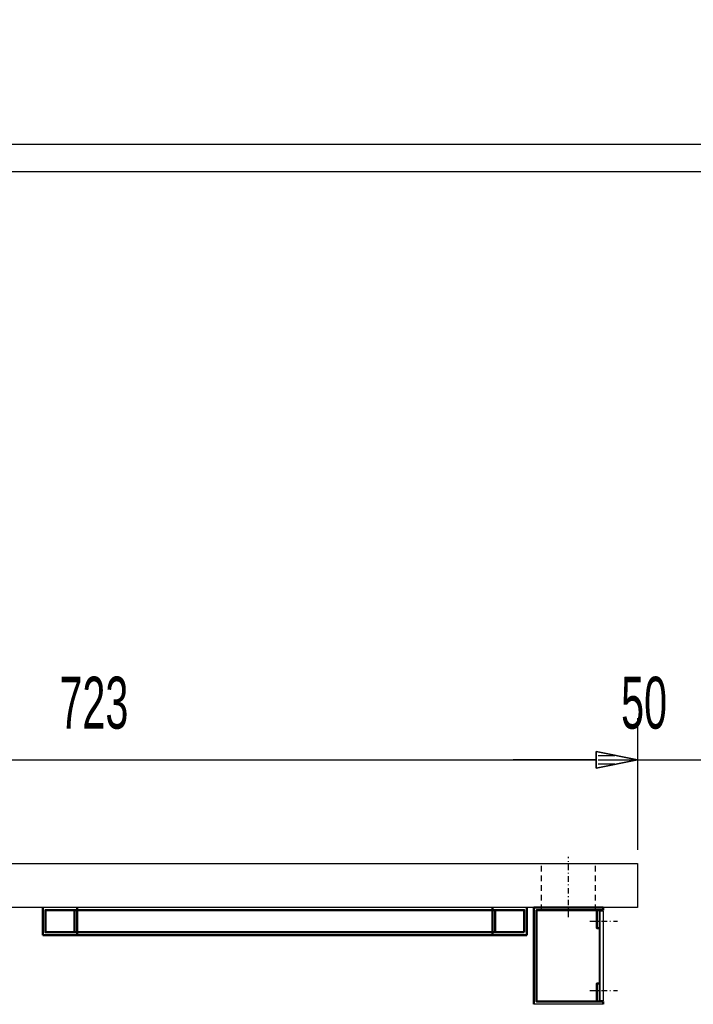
# Model space of a CAD drawing. Extents: x -10367 to -4247, y -676 to 3599.
# Tile 6 of 18: x -7973 to -7486, y 1365 to 2076. Entities that reach past the tile are written whole.
import ezdxf
from ezdxf.enums import TextEntityAlignment as Align

# ---------------------------------------------------------------- set-up
doc = ezdxf.new("R2010")
doc.units = 0
doc.header["$MEASUREMENT"] = 0
doc.linetypes.add('DASHDOT', pattern=[8.5, 4, -2, 0.5, -2])
doc.linetypes.add('HIDDEN', pattern=[7, 4, -3])
doc.layers.get('0').update_dxf_attribs({"linetype": 'CONTINUOUS'})
for name, color, linetype in [('DIM49', 4, 'CONTINUOUS'), ('LE_HIDDEN', 7, 'CONTINUOUS'), ('LE_MIDDLE', 7, 'CONTINUOUS'), ('TXT_DIM49', 2, 'CONTINUOUS')]:
    doc.layers.add(name, color=color, linetype=linetype)
doc.layers.add('LE_ALL', color=7, linetype='CONTINUOUS', lineweight=50)

# ---------------------------------------------------------------- blocks, each defined once
blk = doc.blocks.new('_D2', base_point=(-8249.7, 1456.61))
at = {"layer": 'DIM49', "color": 1}
for p, q in [((-8249.7, 1571.61), (-8249.7, 1466.61)), ((-7526.7, 1571.61), (-7526.7, 1476.61)), ((-8249.7, 1541.61), (-8219.7, 1547.61)), ((-8221.2, 1544.61), (-8233.2, 1544.61)), ((-8219.7, 1547.61), (-8219.7, 1535.61)), ((-7556.7, 1535.61), (-7556.7, 1547.61)), ((-7556.7, 1547.61), (-7526.7, 1541.61)), ((-7555.2, 1544.61), (-7543.2, 1544.61)), ((-8219.7, 1535.61), (-8249.7, 1541.61)), ((-8221.2, 1541.61), (-8248.2, 1541.61)), ((-8221.2, 1538.61), (-8233.2, 1538.61)), ((-8219.7, 1541.61), (-7556.7, 1541.61)), ((-7526.7, 1541.61), (-7556.7, 1535.61)), ((-7555.2, 1541.61), (-7528.2, 1541.61)), ((-7555.2, 1538.61), (-7543.2, 1538.61))]:
    blk.add_line(p, q, dxfattribs=at)
at = {"layer": 'TXT_DIM49', "width": 0.596}
blk.add_text('723', height=37.5, rotation=360, dxfattribs=at).set_placement((-7919.71, 1564.11), align=Align.CENTER)
blk = doc.blocks.new('_D3', base_point=(-7526.7, 1466.61))
at = {"layer": 'DIM49', "color": 1}
for p, q in [((-7526.7, 1571.61), (-7526.7, 1476.61)), ((-7476.7, 1571.61), (-7476.7, 1476.61)), ((-7526.7, 1541.61), (-7556.7, 1547.61)), ((-7556.7, 1547.61), (-7556.7, 1535.61)), ((-7555.2, 1544.61), (-7543.2, 1544.61)), ((-7446.7, 1547.61), (-7476.7, 1541.61)), ((-7448.2, 1544.61), (-7460.2, 1544.61)), ((-7446.7, 1535.61), (-7446.7, 1547.61)), ((-7556.7, 1541.61), (-7616.7, 1541.61)), ((-7556.7, 1535.61), (-7526.7, 1541.61)), ((-7555.2, 1541.61), (-7528.2, 1541.61)), ((-7555.2, 1538.61), (-7543.2, 1538.61)), ((-7526.7, 1541.61), (-7476.7, 1541.61)), ((-7476.7, 1541.61), (-7446.7, 1535.61)), ((-7448.2, 1541.61), (-7475.2, 1541.61)), ((-7448.2, 1538.61), (-7460.2, 1538.61)), ((-7446.7, 1541.61), (-7386.7, 1541.61))]:
    blk.add_line(p, q, dxfattribs=at)
at = {"layer": 'TXT_DIM49', "width": 0.596}
blk.add_text('50', height=37.5, rotation=360, dxfattribs=at).set_placement((-7522.04, 1564.11), align=Align.CENTER)
blk = doc.blocks.new('_D9', base_point=(-8237.7, 1466.61))
at = {"layer": 'DIM49', "color": 1}
for p, q in [((-8324.7, 1966.61), (-7446.7, 1966.61)), ((-8300.7, 1936.61), (-8294.7, 1966.61)), ((-8294.7, 1966.61), (-8288.7, 1936.61)), ((-8294.7, 1938.11), (-8294.7, 1965.11)), ((-8297.7, 1938.11), (-8297.7, 1950.11)), ((-8291.7, 1938.11), (-8291.7, 1950.11)), ((-8288.7, 1936.61), (-8300.7, 1936.61)), ((-8294.7, 1496.61), (-8294.7, 1936.61)), ((-8294.7, 1466.61), (-8300.7, 1496.61)), ((-8300.7, 1496.61), (-8288.7, 1496.61)), ((-8297.7, 1495.11), (-8297.7, 1483.11)), ((-8288.7, 1496.61), (-8294.7, 1466.61)), ((-8294.7, 1495.11), (-8294.7, 1468.11)), ((-8291.7, 1495.11), (-8291.7, 1483.11)), ((-8324.7, 1466.61), (-8247.7, 1466.61))]:
    blk.add_line(p, q, dxfattribs=at)
at = {"layer": 'TXT_DIM49', "width": 0.596}
blk.add_text('500', height=37.5, rotation=90, dxfattribs=at).set_placement((-8317.2, 1685.09), align=Align.CENTER)
blk = doc.blocks.new('_D10', base_point=(-7436.7, 1966.61))
at = {"layer": 'DIM49', "color": 1}
for p, q in [((-8294.7, 2016.21), (-8294.7, 2076.21)), ((-8288.7, 2016.21), (-8300.7, 2016.21)), ((-8300.7, 2016.21), (-8294.7, 1986.21)), ((-8297.7, 2014.71), (-8297.7, 2002.71)), ((-8294.7, 1986.21), (-8288.7, 2016.21)), ((-8294.7, 2014.71), (-8294.7, 1987.71)), ((-8291.7, 2014.71), (-8291.7, 2002.71)), ((-8324.7, 1986.21), (-7446.7, 1986.21)), ((-8294.7, 1966.61), (-8294.7, 1986.21)), ((-8324.7, 1966.61), (-7446.7, 1966.61)), ((-8294.7, 1966.61), (-8300.69, 1936.61)), ((-8288.69, 1936.61), (-8294.7, 1966.61)), ((-8294.69, 1938.11), (-8294.7, 1965.11)), ((-8297.69, 1938.11), (-8297.7, 1950.11)), ((-8291.69, 1938.11), (-8291.7, 1950.11)), ((-8300.69, 1936.61), (-8288.69, 1936.61)), ((-8294.69, 1936.61), (-8294.69, 1876.61))]:
    blk.add_line(p, q, dxfattribs=at)
at = {"layer": 'TXT_DIM49', "width": 0.491}
blk.add_text('19,6', height=37.5, rotation=90.00139, dxfattribs=at).set_placement((-8315.37, 1997.29), align=Align.CENTER)

msp = doc.modelspace()

# ---------------------------------------------------------------- linework, layer by layer
for p, q in [((-7554.2, 1367.01), (-7554.2, 1433.01)), ((-7551.7, 1365.01), (-7601.7, 1365.01))]:
    msp.add_line(p, q)
msp.add_lwpolyline([(-7526.7, 1435.01), (-8239.7, 1435.01, -0.414214), (-8249.7, 1445.01), (-8249.7, 1456.61, -0.414214), (-8239.7, 1466.61), (-7526.7, 1466.61), (-7526.7, 1435.01)], format="xyb")
msp.add_lwpolyline([(-7551.7, 1367.51), (-7553.7, 1367.51), (-7553.7, 1432.51), (-7551.7, 1432.51), (-7551.7, 1367.51)])
at = {"layer": 'LE_ALL'}
for p, q in [((-7956.7, 1435.01), (-7956.7, 1415.01)), ((-7933.7, 1433.01), (-7933.7, 1417.01)), ((-7931.7, 1435.01), (-7931.7, 1415.01)), ((-7631.7, 1435.01), (-7631.7, 1415.01)), ((-7629.7, 1417.01), (-7629.7, 1433.01)), ((-7606.7, 1435.01), (-7606.7, 1415.01)), ((-7606.7, 1415.01), (-7656.91, 1415.01)), ((-7551.7, 1367.01), (-7551.7, 1365.01))]:
    msp.add_line(p, q, dxfattribs=at)
for points in [[(-7608.7, 1417.01), (-7954.7, 1417.01), (-7954.7, 1433.01), (-7608.7, 1433.01), (-7608.7, 1417.01)], [(-7551.7, 1433.08), (-7551.7, 1435.01), (-7601.7, 1435.01), (-7601.7, 1365.01)], [(-7551.7, 1367.01), (-7599.7, 1367.01), (-7599.7, 1433.01), (-7551.7, 1433.01)], [(-7556.2, 1433.01), (-7556.2, 1420.01), (-7554.2, 1420.01)], [(-7956.7, 1415.01), (-7826.48, 1415.01), (-7801.48, 1415.01), (-7776.48, 1415.01), (-7751.48, 1415.01), (-7731.91, 1415.01), (-7706.91, 1415.01), (-7681.91, 1415.01), (-7656.91, 1415.01)], [(-7554.2, 1380.01), (-7556.2, 1380.01), (-7556.2, 1367.01)]]:
    msp.add_lwpolyline(points, dxfattribs=at)
at = {"layer": 'LE_HIDDEN', "color": 1, "linetype": 'HIDDEN'}
for p, q in [((-7596.2, 1433.01), (-7596.2, 1466.61)), ((-7557.2, 1433.01), (-7557.2, 1466.61))]:
    msp.add_line(p, q, dxfattribs=at)
at = {"layer": 'LE_MIDDLE', "color": 1, "linetype": 'DASHDOT'}
for p, q in [((-7576.7, 1428.01), (-7576.7, 1471.61)), ((-7561.2, 1425.01), (-7541.2, 1425.01)), ((-7561.2, 1375.01), (-7541.2, 1375.01))]:
    msp.add_line(p, q, dxfattribs=at)

# ---------------------------------------------------------------- block references
at = {"layer": 'DIM49'}
for name, p in [('_D10', (-7436.7, 1966.61)), ('_D9', (-8237.7, 1466.61)), ('_D2', (-8249.7, 1456.61)), ('_D3', (-7526.7, 1466.61))]:
    msp.add_blockref(name, p, dxfattribs=at)

doc.saveas('drawing.dxf')
